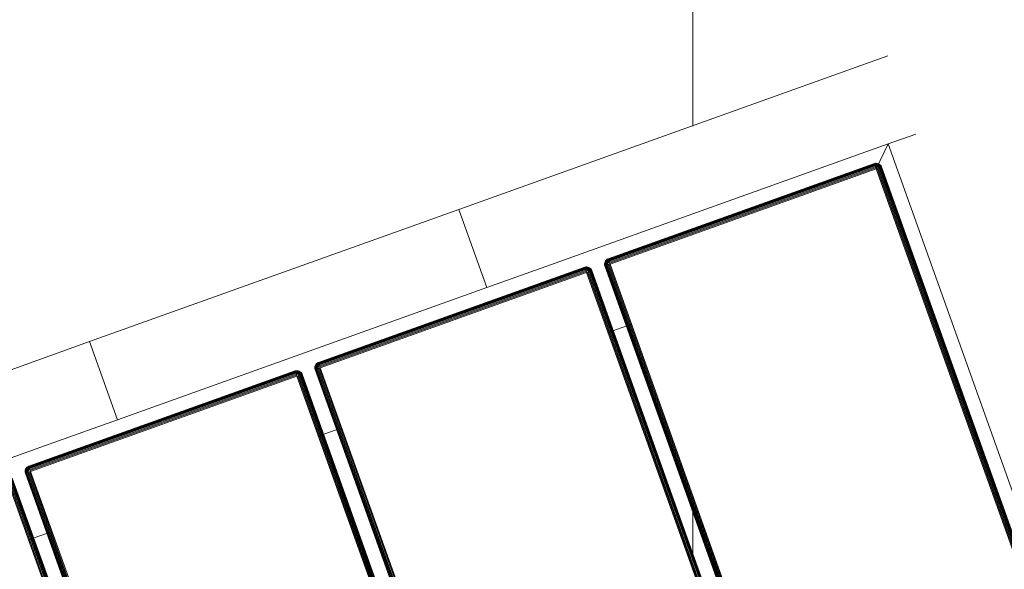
# Model space of a CAD drawing. Header units: millimetres. Extents: x -54833 to 17168, y -29122 to 68726.
# Tile 113 of 122: x -39686 to -39330, y 10305 to 10503. Entities that reach past the tile are written whole.
import ezdxf

# ---------------------------------------------------------------- set-up
doc = ezdxf.new("R2010")
doc.units = ezdxf.units.MM
for name, color, linetype, lineweight, true_color in [('Furniture-2', 7, 'Continuous', 9, 0xaaaaaa), ('Kohvikutool-1', 7, 'Continuous', 9, 0xaaaaaa), ('Surface Pattern-1', 7, 'Continuous', 9, 0x232323)]:
    doc.layers.add(name, color=color, linetype=linetype, lineweight=lineweight, true_color=true_color)

# ---------------------------------------------------------------- blocks, each defined once
blk = doc.blocks.new('MA_Kohvikultool - Kohvikutool_DWG-V90-1_ korruse plaan')
at = {"layer": 'Kohvikutool-1'}
for p, q in [((-10.89, 495), (-175.71, 495)), ((-10.89, 495), (-10.89, 465)), ((-10.89, 495), (130.89, 495)), ((-10.89, 495), (-10.89, 465)), ((130.89, 465), (130.89, 495)), ((130.89, 465), (130.89, 495)), ((295.67, 495), (130.89, 495)), ((-165, 465), (-35.34, 465)), ((-35.34, 465), (-10.89, 465)), ((130.89, 465), (-10.89, 465)), ((130.89, 465), (155.34, 465)), ((155.34, 465), (285, 465)), ((278, 458), (285, 465)), ((285, 465), (278, 458)), ((285, 465), (295.67, 465)), ((285, 465), (285, 15)), ((-48.16, 459.41), (-48.42, 459.09)), ((-48.16, 459.41), (-48.42, 459.09)), ((-48.14, 459.39), (-48.4, 459.08)), ((-48.31, 459.02), (-48.06, 459.31)), ((-47.84, 459.67), (-48.16, 459.41)), ((-47.84, 459.67), (-48.16, 459.41)), ((-48.14, 459.39), (-48.16, 459.41)), ((-47.83, 459.65), (-48.14, 459.39)), ((-48.06, 459.31), (-48.14, 459.39)), ((-48.06, 459.31), (-47.77, 459.56)), ((-47.93, 459.18), (-48.06, 459.31)), ((-47.93, 459.18), (-47.67, 459.4)), ((-47.49, 459.86), (-47.84, 459.67)), ((-47.49, 459.86), (-47.84, 459.67)), ((-47.83, 459.65), (-47.84, 459.67)), ((-47.47, 459.83), (-47.83, 459.65)), ((-47.77, 459.56), (-47.83, 459.65)), ((-47.77, 459.56), (-47.43, 459.73)), ((-47.67, 459.4), (-47.77, 459.56)), ((-47.67, 459.4), (-47.37, 459.56)), ((-47.52, 459.18), (-47.67, 459.4)), ((-47.52, 459.18), (-47.27, 459.31)), ((-47.11, 459.97), (-47.49, 459.86)), ((-47.11, 459.97), (-47.49, 459.86)), ((-47.47, 459.83), (-47.49, 459.86)), ((-47.11, 459.93), (-47.47, 459.83)), ((-47.43, 459.73), (-47.47, 459.83)), ((-47.43, 459.73), (-47.09, 459.83)), ((-47.37, 459.56), (-47.43, 459.73)), ((-47.37, 459.56), (-47.05, 459.65)), ((-47.27, 459.31), (-47.37, 459.56)), ((-47.27, 459.31), (-47.01, 459.39)), ((-47.15, 459.02), (-47.27, 459.31)), ((-46.75, 460), (-47.11, 459.97)), ((-46.75, 460), (-47.11, 459.97)), ((-47.11, 459.93), (-47.11, 459.97)), ((-47.11, 459.93), (-46.75, 459.97)), ((-47.09, 459.83), (-47.11, 459.93)), ((-47.09, 459.83), (-46.75, 459.86)), ((-47.05, 459.65), (-47.09, 459.83)), ((-47.05, 459.65), (-46.75, 459.67)), ((-47.01, 459.39), (-47.05, 459.65)), ((-47.01, 459.39), (-46.75, 459.41)), ((-46.95, 459.08), (-47.01, 459.39)), ((55.5, 460), (-46.75, 460)), ((-46.75, 460), (-46.75, 459.97)), ((55.5, 460), (-46.75, 460)), ((55.5, 459.97), (-46.75, 459.97)), ((-46.75, 459.97), (-46.75, 459.86)), ((55.5, 459.86), (-46.75, 459.86)), ((-46.75, 459.86), (-46.75, 459.67)), ((55.5, 459.67), (-46.75, 459.67)), ((-46.75, 459.67), (-46.75, 459.41)), ((55.5, 459.41), (-46.75, 459.41)), ((-46.75, 459.41), (-46.75, 459.09)), ((55.86, 459.97), (55.5, 460)), ((55.5, 460), (55.5, 459.97)), ((55.86, 459.97), (55.5, 460)), ((55.86, 459.93), (55.5, 459.97)), ((55.5, 459.97), (55.5, 459.86)), ((55.84, 459.83), (55.5, 459.86)), ((55.5, 459.86), (55.5, 459.67)), ((55.8, 459.65), (55.5, 459.67)), ((55.5, 459.67), (55.5, 459.41)), ((55.76, 459.39), (55.5, 459.41)), ((55.5, 459.41), (55.5, 459.09)), ((55.76, 459.39), (55.7, 459.08)), ((55.8, 459.65), (55.76, 459.39)), ((55.76, 459.39), (56.02, 459.31)), ((55.84, 459.83), (55.8, 459.65)), ((55.8, 459.65), (56.12, 459.56)), ((55.86, 459.93), (55.84, 459.83)), ((55.84, 459.83), (56.18, 459.73)), ((55.86, 459.93), (55.86, 459.97)), ((56.24, 459.86), (55.86, 459.97)), ((56.24, 459.86), (55.86, 459.97)), ((56.22, 459.83), (55.86, 459.93)), ((55.9, 459.02), (56.02, 459.31)), ((56.02, 459.31), (56.12, 459.56)), ((56.02, 459.31), (56.27, 459.18)), ((56.12, 459.56), (56.18, 459.73)), ((56.12, 459.56), (56.42, 459.4)), ((56.18, 459.73), (56.22, 459.83)), ((56.18, 459.73), (56.52, 459.56)), ((56.22, 459.83), (56.24, 459.86)), ((56.58, 459.65), (56.22, 459.83)), ((56.59, 459.67), (56.24, 459.86)), ((56.59, 459.67), (56.24, 459.86)), ((56.27, 459.18), (56.42, 459.4)), ((56.42, 459.4), (56.52, 459.56)), ((56.42, 459.4), (56.68, 459.18)), ((56.52, 459.56), (56.58, 459.65)), ((56.52, 459.56), (56.81, 459.31)), ((56.58, 459.65), (56.59, 459.67)), ((56.89, 459.39), (56.58, 459.65)), ((56.91, 459.41), (56.59, 459.67)), ((56.91, 459.41), (56.59, 459.67)), ((56.68, 459.18), (56.81, 459.31)), ((56.81, 459.31), (56.89, 459.39)), ((56.81, 459.31), (57.06, 459.02)), ((56.89, 459.39), (56.91, 459.41)), ((57.15, 459.08), (56.89, 459.39)), ((57.17, 459.09), (56.91, 459.41)), ((57.17, 459.09), (56.91, 459.41)), ((63.09, 459.41), (62.83, 459.09)), ((63.09, 459.41), (62.83, 459.09)), ((63.11, 459.39), (62.85, 459.08)), ((62.94, 459.02), (63.19, 459.31)), ((63.41, 459.67), (63.09, 459.41)), ((63.41, 459.67), (63.09, 459.41)), ((63.11, 459.39), (63.09, 459.41)), ((63.42, 459.65), (63.11, 459.39)), ((63.19, 459.31), (63.11, 459.39)), ((63.19, 459.31), (63.48, 459.56)), ((63.32, 459.18), (63.19, 459.31)), ((63.32, 459.18), (63.58, 459.4)), ((63.76, 459.86), (63.41, 459.67)), ((63.76, 459.86), (63.41, 459.67)), ((63.42, 459.65), (63.41, 459.67)), ((63.78, 459.83), (63.42, 459.65)), ((63.48, 459.56), (63.42, 459.65)), ((63.48, 459.56), (63.82, 459.73)), ((63.58, 459.4), (63.48, 459.56)), ((63.58, 459.4), (63.88, 459.56)), ((63.73, 459.18), (63.58, 459.4)), ((63.73, 459.18), (63.98, 459.31)), ((64.14, 459.97), (63.76, 459.86)), ((64.14, 459.97), (63.76, 459.86)), ((63.78, 459.83), (63.76, 459.86)), ((64.14, 459.93), (63.78, 459.83)), ((63.82, 459.73), (63.78, 459.83)), ((63.82, 459.73), (64.16, 459.83)), ((63.88, 459.56), (63.82, 459.73)), ((63.88, 459.56), (64.2, 459.65)), ((63.98, 459.31), (63.88, 459.56)), ((63.98, 459.31), (64.24, 459.39)), ((64.1, 459.02), (63.98, 459.31)), ((64.5, 460), (64.14, 459.97)), ((64.5, 460), (64.14, 459.97)), ((64.14, 459.93), (64.14, 459.97)), ((64.14, 459.93), (64.5, 459.97)), ((64.16, 459.83), (64.14, 459.93)), ((64.16, 459.83), (64.5, 459.86)), ((64.2, 459.65), (64.16, 459.83)), ((64.2, 459.65), (64.5, 459.67)), ((64.24, 459.39), (64.2, 459.65)), ((64.24, 459.39), (64.5, 459.41)), ((64.3, 459.08), (64.24, 459.39)), ((166.75, 460), (64.5, 460)), ((64.5, 460), (64.5, 459.97)), ((166.75, 460), (64.5, 460)), ((166.75, 459.97), (64.5, 459.97)), ((64.5, 459.97), (64.5, 459.86)), ((166.75, 459.86), (64.5, 459.86)), ((64.5, 459.86), (64.5, 459.67)), ((166.75, 459.67), (64.5, 459.67)), ((64.5, 459.67), (64.5, 459.41)), ((166.75, 459.41), (64.5, 459.41)), ((64.5, 459.41), (64.5, 459.09)), ((166.75, 460), (166.75, 459.97)), ((167.11, 459.97), (166.75, 460)), ((167.11, 459.97), (166.75, 460)), ((166.75, 459.97), (166.75, 459.86)), ((167.11, 459.93), (166.75, 459.97)), ((166.75, 459.86), (166.75, 459.67)), ((167.09, 459.83), (166.75, 459.86)), ((167.05, 459.65), (166.75, 459.67)), ((166.75, 459.67), (166.75, 459.41)), ((167.01, 459.39), (166.75, 459.41)), ((166.75, 459.41), (166.75, 459.09)), ((167.01, 459.39), (166.95, 459.08)), ((167.05, 459.65), (167.01, 459.39)), ((167.01, 459.39), (167.27, 459.31)), ((167.09, 459.83), (167.05, 459.65)), ((167.05, 459.65), (167.37, 459.56)), ((167.11, 459.93), (167.09, 459.83)), ((167.09, 459.83), (167.43, 459.73)), ((167.11, 459.93), (167.11, 459.97)), ((167.49, 459.86), (167.11, 459.97)), ((167.49, 459.86), (167.11, 459.97)), ((167.47, 459.83), (167.11, 459.93)), ((167.15, 459.02), (167.27, 459.31)), ((167.27, 459.31), (167.37, 459.56)), ((167.27, 459.31), (167.52, 459.18)), ((167.37, 459.56), (167.43, 459.73)), ((167.37, 459.56), (167.67, 459.4)), ((167.43, 459.73), (167.47, 459.83)), ((167.43, 459.73), (167.77, 459.56)), ((167.47, 459.83), (167.49, 459.86)), ((167.83, 459.65), (167.47, 459.83)), ((167.84, 459.67), (167.49, 459.86)), ((167.84, 459.67), (167.49, 459.86)), ((167.52, 459.18), (167.67, 459.4)), ((167.67, 459.4), (167.77, 459.56)), ((167.67, 459.4), (167.93, 459.18)), ((167.77, 459.56), (167.83, 459.65)), ((167.77, 459.56), (168.06, 459.31)), ((167.83, 459.65), (167.84, 459.67)), ((168.14, 459.39), (167.83, 459.65)), ((168.16, 459.41), (167.84, 459.67)), ((168.16, 459.41), (167.84, 459.67)), ((167.93, 459.18), (168.06, 459.31)), ((168.06, 459.31), (168.14, 459.39)), ((168.06, 459.31), (168.31, 459.02)), ((168.14, 459.39), (168.16, 459.41)), ((168.4, 459.08), (168.14, 459.39)), ((168.42, 459.09), (168.16, 459.41)), ((168.42, 459.09), (168.16, 459.41)), ((174.34, 459.41), (174.08, 459.09)), ((174.34, 459.41), (174.08, 459.09)), ((174.36, 459.39), (174.1, 459.08)), ((174.19, 459.02), (174.44, 459.31)), ((174.66, 459.67), (174.34, 459.41)), ((174.66, 459.67), (174.34, 459.41)), ((174.36, 459.39), (174.34, 459.41)), ((174.67, 459.65), (174.36, 459.39)), ((174.44, 459.31), (174.36, 459.39)), ((174.44, 459.31), (174.73, 459.56)), ((174.57, 459.18), (174.44, 459.31)), ((174.57, 459.18), (174.83, 459.4)), ((175.01, 459.86), (174.66, 459.67)), ((175.01, 459.86), (174.66, 459.67)), ((174.67, 459.65), (174.66, 459.67)), ((175.03, 459.83), (174.67, 459.65)), ((174.73, 459.56), (174.67, 459.65)), ((174.73, 459.56), (175.07, 459.73)), ((174.83, 459.4), (174.73, 459.56)), ((174.83, 459.4), (175.13, 459.56)), ((174.98, 459.18), (174.83, 459.4)), ((174.98, 459.18), (175.23, 459.31)), ((175.39, 459.97), (175.01, 459.86)), ((175.39, 459.97), (175.01, 459.86)), ((175.03, 459.83), (175.01, 459.86)), ((175.39, 459.93), (175.03, 459.83)), ((175.07, 459.73), (175.03, 459.83)), ((175.07, 459.73), (175.41, 459.83)), ((175.13, 459.56), (175.07, 459.73)), ((175.13, 459.56), (175.45, 459.65)), ((175.23, 459.31), (175.13, 459.56)), ((175.23, 459.31), (175.49, 459.39)), ((175.35, 459.02), (175.23, 459.31)), ((175.75, 460), (175.39, 459.97)), ((175.75, 460), (175.39, 459.97)), ((175.39, 459.93), (175.39, 459.97)), ((175.39, 459.93), (175.75, 459.97)), ((175.41, 459.83), (175.39, 459.93)), ((175.41, 459.83), (175.75, 459.86)), ((175.45, 459.65), (175.41, 459.83)), ((175.45, 459.65), (175.75, 459.67)), ((175.49, 459.39), (175.45, 459.65)), ((175.49, 459.39), (175.75, 459.41)), ((175.55, 459.08), (175.49, 459.39)), ((278, 460), (175.75, 460)), ((175.75, 460), (175.75, 459.97)), ((278, 460), (175.75, 460)), ((175.75, 459.97), (175.75, 459.86)), ((278, 459.97), (175.75, 459.97)), ((175.75, 459.86), (278, 459.86)), ((175.75, 459.86), (175.75, 459.67)), ((175.75, 459.67), (278, 459.67)), ((175.75, 459.67), (175.75, 459.41)), ((175.75, 459.41), (278, 459.41)), ((175.75, 459.41), (175.75, 459.09)), ((278.36, 459.97), (278, 460)), ((278, 460), (278, 459.97)), ((278.36, 459.97), (278, 460)), ((278, 459.97), (278.36, 459.93)), ((278, 459.97), (278, 459.86)), ((278, 459.86), (278.34, 459.83)), ((278, 459.86), (278, 459.67)), ((278, 459.67), (278.3, 459.65)), ((278, 459.67), (278, 459.41)), ((278, 459.41), (278.26, 459.39)), ((278, 459.41), (278, 459.09)), ((278.26, 459.39), (278.2, 459.08)), ((278.3, 459.65), (278.26, 459.39)), ((278.26, 459.39), (278.52, 459.31)), ((278.34, 459.83), (278.3, 459.65)), ((278.3, 459.65), (278.62, 459.56)), ((278.36, 459.93), (278.34, 459.83)), ((278.34, 459.83), (278.68, 459.73)), ((278.74, 459.86), (278.36, 459.97)), ((278.36, 459.97), (278.36, 459.93)), ((278.74, 459.86), (278.36, 459.97)), ((278.72, 459.83), (278.36, 459.93)), ((278.4, 459.02), (278.52, 459.31)), ((278.52, 459.31), (278.62, 459.56)), ((278.52, 459.31), (278.77, 459.18)), ((278.62, 459.56), (278.68, 459.73)), ((278.62, 459.56), (278.92, 459.4)), ((278.68, 459.73), (278.72, 459.83)), ((278.68, 459.73), (279.02, 459.56)), ((278.74, 459.86), (278.72, 459.83)), ((279.08, 459.65), (278.72, 459.83)), ((279.09, 459.67), (278.74, 459.86)), ((279.09, 459.67), (278.74, 459.86)), ((278.77, 459.18), (278.92, 459.4)), ((278.92, 459.4), (279.02, 459.56)), ((278.92, 459.4), (279.18, 459.18)), ((279.02, 459.56), (279.08, 459.65)), ((279.02, 459.56), (279.31, 459.31)), ((279.09, 459.67), (279.08, 459.65)), ((279.39, 459.39), (279.08, 459.65)), ((279.41, 459.41), (279.09, 459.67)), ((279.41, 459.41), (279.09, 459.67)), ((279.18, 459.18), (279.31, 459.31)), ((279.31, 459.31), (279.39, 459.39)), ((279.31, 459.31), (279.56, 459.02)), ((279.41, 459.41), (279.39, 459.39)), ((279.65, 459.08), (279.39, 459.39)), ((279.67, 459.09), (279.41, 459.41)), ((279.67, 459.09), (279.41, 459.41)), ((-55.75, 458), (-55.75, 22)), ((-55.39, 458), (-55.39, 22)), ((-55.01, 458), (-55.01, 22)), ((-54.66, 458), (-54.66, 22)), ((-54.34, 458), (-54.34, 22)), ((-54.08, 458), (-54.08, 22)), ((-53.89, 458), (-53.89, 22)), ((-53.78, 22), (-53.78, 458)), ((-48.72, 458.36), (-48.75, 458)), ((-48.72, 458.36), (-48.75, 458)), ((-48.75, 458), (-48.72, 458)), ((-48.61, 458.74), (-48.72, 458.36)), ((-48.61, 458.74), (-48.72, 458.36)), ((-48.68, 458.36), (-48.72, 458)), ((-48.68, 458.36), (-48.72, 458.36)), ((-48.72, 458), (-48.61, 458)), ((-48.72, 22), (-48.72, 458)), ((-48.58, 458.72), (-48.68, 458.36)), ((-48.68, 458.36), (-48.58, 458.34)), ((-48.42, 459.09), (-48.61, 458.74)), ((-48.42, 459.09), (-48.61, 458.74)), ((-48.58, 458.72), (-48.61, 458.74)), ((-48.58, 458.34), (-48.61, 458)), ((-48.61, 458), (-48.42, 458)), ((-48.61, 458), (-48.61, 22)), ((-48.4, 459.08), (-48.58, 458.72)), ((-48.48, 458.68), (-48.58, 458.72)), ((-48.58, 458.34), (-48.48, 458.68)), ((-48.58, 458.34), (-48.4, 458.3)), ((-48.48, 458.68), (-48.31, 459.02)), ((-48.31, 458.62), (-48.48, 458.68)), ((-48.4, 459.08), (-48.42, 459.09)), ((-48.4, 458.3), (-48.42, 458)), ((-48.42, 458), (-48.16, 458)), ((-48.42, 22), (-48.42, 458)), ((-48.31, 459.02), (-48.4, 459.08)), ((-48.4, 458.3), (-48.31, 458.62)), ((-48.4, 458.3), (-48.14, 458.26)), ((-48.15, 458.92), (-48.31, 459.02)), ((-48.31, 458.62), (-48.15, 458.92)), ((-48.06, 458.52), (-48.31, 458.62)), ((-48.14, 458.26), (-48.16, 458)), ((-48.16, 458), (-47.84, 458)), ((-48.16, 22), (-48.16, 458)), ((-48.15, 458.92), (-47.93, 459.18)), ((-47.93, 458.77), (-48.15, 458.92)), ((-48.14, 458.26), (-48.06, 458.52)), ((-48.14, 458.26), (-47.83, 458.2)), ((-48.06, 458.52), (-47.93, 458.77)), ((-47.77, 458.4), (-48.06, 458.52)), ((-47.75, 459), (-47.93, 459.18)), ((-47.93, 458.77), (-47.75, 459)), ((-47.67, 458.6), (-47.93, 458.77)), ((-47.83, 458.2), (-47.84, 458)), ((-47.84, 458), (-47.48, 458.07)), ((-47.84, 458), (-47.48, 458.07)), ((-47.84, 22), (-47.84, 458)), ((-47.83, 458.2), (-47.77, 458.4)), ((-47.83, 458.2), (-47.43, 458.27)), ((-47.83, 458.2), (-47.45, 458.2)), ((-47.77, 458.4), (-47.67, 458.6)), ((-47.43, 458.27), (-47.77, 458.4)), ((-47.37, 458.4), (-47.77, 458.4)), ((-47.75, 459), (-47.52, 459.18)), ((-47.52, 458.77), (-47.75, 459)), ((-47.67, 458.6), (-47.52, 458.77)), ((-47.37, 458.4), (-47.67, 458.6)), ((-47.27, 458.52), (-47.67, 458.6)), ((-47.35, 458.92), (-47.52, 459.18)), ((-47.52, 458.77), (-47.35, 458.92)), ((-47.27, 458.52), (-47.52, 458.77)), ((-47.15, 458.62), (-47.52, 458.77)), ((-47.49, 458), (-47.11, 458.03)), ((-47.49, 22), (-47.49, 458)), ((-47.35, 458.92), (-47.15, 459.02)), ((-47.15, 458.62), (-47.35, 458.92)), ((-47.02, 458.68), (-47.35, 458.92)), ((-47.15, 459.02), (-46.95, 459.08)), ((-47.02, 458.68), (-47.15, 459.02)), ((-46.88, 458.72), (-47.15, 459.02)), ((-47.11, 458.03), (-46.75, 458)), ((-47.11, 22), (-47.11, 458)), ((-46.95, 459.08), (-46.75, 459.09)), ((-46.88, 458.72), (-46.95, 459.08)), ((-46.75, 459.09), (-46.88, 458.72)), ((55.5, 459.09), (-46.75, 459.09)), ((-46.75, 459.09), (-46.75, 458.74)), ((55.5, 458.74), (-46.75, 458.74)), ((-46.75, 458.36), (-46.75, 458.74)), ((-46.75, 458.36), (55.5, 458.36)), ((-46.75, 458.36), (-46.75, 458)), ((-46.75, 458), (55.5, 458)), ((-46.75, 22), (-46.75, 458)), ((55.7, 459.08), (55.5, 459.09)), ((55.5, 459.09), (55.5, 458.74)), ((55.57, 458.73), (55.5, 458.36)), ((55.53, 458.36), (55.5, 458)), ((55.86, 458), (55.5, 458)), ((55.5, 458), (55.5, 22)), ((55.57, 458.73), (55.7, 459.08)), ((55.7, 459.08), (55.9, 459.02)), ((55.7, 459.08), (55.77, 458.68)), ((55.77, 458.68), (55.9, 459.02)), ((55.86, 458), (55.86, 22)), ((55.86, 458), (56.24, 458)), ((55.9, 459.02), (56.1, 458.92)), ((55.9, 458.62), (55.9, 459.02)), ((55.9, 458.62), (56.1, 458.92)), ((56.02, 458.52), (56.1, 458.92)), ((56.02, 458.52), (56.27, 458.77)), ((56.1, 458.92), (56.27, 459.18)), ((56.1, 458.92), (56.27, 458.77)), ((56.12, 458.4), (56.27, 458.77)), ((56.12, 458.4), (56.42, 458.6)), ((56.18, 458.27), (56.42, 458.6)), ((56.18, 458.27), (56.52, 458.4)), ((56.22, 458.13), (56.52, 458.4)), ((56.22, 458.13), (56.58, 458.2)), ((56.59, 458), (56.23, 458.07)), ((56.24, 458), (56.24, 22)), ((56.24, 458), (56.59, 458)), ((56.27, 459.18), (56.5, 459)), ((56.27, 458.77), (56.5, 459)), ((56.27, 458.77), (56.42, 458.6)), ((56.42, 458.6), (56.68, 458.77)), ((56.42, 458.6), (56.52, 458.4)), ((56.5, 459), (56.68, 459.18)), ((56.5, 459), (56.68, 458.77)), ((56.52, 458.4), (56.81, 458.52)), ((56.52, 458.4), (56.58, 458.2)), ((56.58, 458.2), (56.89, 458.26)), ((56.58, 458.2), (56.59, 458)), ((56.59, 458), (56.59, 22)), ((56.91, 458), (56.59, 458)), ((56.68, 459.18), (56.9, 458.92)), ((56.68, 458.77), (56.9, 458.92)), ((56.68, 458.77), (56.81, 458.52)), ((56.81, 458.52), (57.06, 458.62)), ((56.81, 458.52), (56.89, 458.26)), ((56.89, 458.26), (57.15, 458.3)), ((56.89, 458.26), (56.91, 458)), ((56.9, 458.92), (57.06, 459.02)), ((56.9, 458.92), (57.06, 458.62)), ((56.91, 458), (56.91, 22)), ((57.17, 458), (56.91, 458)), ((57.06, 459.02), (57.15, 459.08)), ((57.06, 459.02), (57.23, 458.68)), ((57.06, 458.62), (57.23, 458.68)), ((57.06, 458.62), (57.15, 458.3)), ((57.15, 459.08), (57.17, 459.09)), ((57.33, 458.72), (57.15, 459.08)), ((57.15, 458.3), (57.33, 458.34)), ((57.15, 458.3), (57.17, 458)), ((57.36, 458.74), (57.17, 459.09)), ((57.36, 458.74), (57.17, 459.09)), ((57.36, 458), (57.17, 458)), ((57.17, 458), (57.17, 22)), ((57.23, 458.68), (57.33, 458.72)), ((57.23, 458.68), (57.33, 458.34)), ((57.33, 458.72), (57.36, 458.74)), ((57.43, 458.36), (57.33, 458.72)), ((57.33, 458.34), (57.43, 458.36)), ((57.33, 458.34), (57.36, 458)), ((57.47, 458.36), (57.36, 458.74)), ((57.47, 458.36), (57.36, 458.74)), ((57.47, 458), (57.36, 458)), ((57.36, 458), (57.36, 22)), ((57.43, 458.36), (57.47, 458.36)), ((57.43, 458.36), (57.47, 458)), ((57.5, 458), (57.47, 458.36)), ((57.5, 458), (57.47, 458.36)), ((57.47, 22), (57.47, 458)), ((57.5, 458), (57.47, 458)), ((62.53, 458.36), (62.5, 458)), ((62.53, 458.36), (62.5, 458)), ((62.5, 458), (62.53, 458)), ((62.64, 458.74), (62.53, 458.36)), ((62.64, 458.74), (62.53, 458.36)), ((62.57, 458.36), (62.53, 458)), ((62.57, 458.36), (62.53, 458.36)), ((62.53, 458), (62.64, 458)), ((62.53, 22), (62.53, 458)), ((62.67, 458.72), (62.57, 458.36)), ((62.57, 458.36), (62.67, 458.34)), ((62.83, 459.09), (62.64, 458.74)), ((62.83, 459.09), (62.64, 458.74)), ((62.67, 458.72), (62.64, 458.74)), ((62.67, 458.34), (62.64, 458)), ((62.64, 458), (62.83, 458)), ((62.64, 458), (62.64, 22)), ((62.85, 459.08), (62.67, 458.72)), ((62.77, 458.68), (62.67, 458.72)), ((62.67, 458.34), (62.77, 458.68)), ((62.67, 458.34), (62.85, 458.3)), ((62.77, 458.68), (62.94, 459.02)), ((62.94, 458.62), (62.77, 458.68)), ((62.85, 459.08), (62.83, 459.09)), ((62.85, 458.3), (62.83, 458)), ((62.83, 458), (63.09, 458)), ((62.83, 22), (62.83, 458)), ((62.94, 459.02), (62.85, 459.08)), ((62.85, 458.3), (62.94, 458.62)), ((62.85, 458.3), (63.11, 458.26)), ((63.1, 458.92), (62.94, 459.02)), ((62.94, 458.62), (63.1, 458.92)), ((63.19, 458.52), (62.94, 458.62)), ((63.11, 458.26), (63.09, 458)), ((63.09, 458), (63.41, 458)), ((63.09, 22), (63.09, 458)), ((63.1, 458.92), (63.32, 459.18)), ((63.32, 458.77), (63.1, 458.92)), ((63.11, 458.26), (63.19, 458.52)), ((63.11, 458.26), (63.42, 458.2)), ((63.19, 458.52), (63.32, 458.77)), ((63.48, 458.4), (63.19, 458.52)), ((63.5, 459), (63.32, 459.18)), ((63.32, 458.77), (63.5, 459)), ((63.58, 458.6), (63.32, 458.77)), ((63.42, 458.2), (63.41, 458)), ((63.41, 458), (63.76, 458)), ((63.41, 22), (63.41, 458)), ((63.42, 458.2), (63.48, 458.4)), ((63.42, 458.2), (63.82, 458.27)), ((63.77, 458.07), (63.42, 458.2)), ((63.48, 458.4), (63.58, 458.6)), ((63.82, 458.27), (63.48, 458.4)), ((63.88, 458.4), (63.48, 458.4)), ((63.5, 459), (63.73, 459.18)), ((63.73, 458.77), (63.5, 459)), ((63.58, 458.6), (63.73, 458.77)), ((63.88, 458.4), (63.58, 458.6)), ((63.98, 458.52), (63.58, 458.6)), ((63.9, 458.92), (63.73, 459.18)), ((63.73, 458.77), (63.9, 458.92)), ((63.98, 458.52), (63.73, 458.77)), ((64.1, 458.62), (63.73, 458.77)), ((63.76, 22), (63.76, 458)), ((64.14, 458), (63.77, 458.07)), ((63.9, 458.92), (64.1, 459.02)), ((64.1, 458.62), (63.9, 458.92)), ((64.23, 458.68), (63.9, 458.92)), ((64.1, 459.02), (64.3, 459.08)), ((64.23, 458.68), (64.1, 459.02)), ((64.37, 458.72), (64.1, 459.02)), ((64.14, 458.03), (64.5, 458)), ((64.14, 22), (64.14, 458)), ((64.3, 459.08), (64.5, 459.09)), ((64.37, 458.72), (64.3, 459.08)), ((64.5, 459.09), (64.37, 458.72)), ((166.75, 459.09), (64.5, 459.09)), ((64.5, 459.09), (64.5, 458.74)), ((166.75, 458.74), (64.5, 458.74)), ((64.5, 458.36), (64.5, 458.74)), ((64.5, 458.36), (166.75, 458.36)), ((64.5, 458.36), (64.5, 458)), ((64.5, 458), (166.75, 458)), ((64.5, 22), (64.5, 458)), ((166.95, 459.08), (166.75, 459.09)), ((166.75, 459.09), (166.75, 458.74)), ((166.82, 458.73), (166.75, 458.36)), ((166.78, 458.36), (166.75, 458)), ((167.11, 458), (166.75, 458)), ((166.75, 458), (166.75, 22)), ((166.82, 458.73), (166.95, 459.08)), ((166.95, 459.08), (167.15, 459.02)), ((166.95, 459.08), (167.02, 458.68)), ((167.02, 458.68), (167.15, 459.02)), ((167.11, 458), (167.49, 458)), ((167.11, 458), (167.11, 22)), ((167.15, 459.02), (167.35, 458.92)), ((167.15, 458.62), (167.15, 459.02)), ((167.15, 458.62), (167.35, 458.92)), ((167.27, 458.52), (167.35, 458.92)), ((167.27, 458.52), (167.52, 458.77)), ((167.35, 458.92), (167.52, 459.18)), ((167.35, 458.92), (167.52, 458.77)), ((167.37, 458.4), (167.52, 458.77)), ((167.37, 458.4), (167.67, 458.6)), ((167.43, 458.27), (167.67, 458.6)), ((167.43, 458.27), (167.77, 458.4)), ((167.47, 458.13), (167.77, 458.4)), ((167.47, 458.13), (167.83, 458.2)), ((167.49, 458), (167.83, 458.2)), ((167.84, 458), (167.49, 458)), ((167.49, 458), (167.49, 22)), ((167.52, 459.18), (167.75, 459)), ((167.52, 458.77), (167.75, 459)), ((167.52, 458.77), (167.67, 458.6)), ((167.67, 458.6), (167.93, 458.77)), ((167.67, 458.6), (167.77, 458.4)), ((167.75, 459), (167.93, 459.18)), ((167.75, 459), (167.93, 458.77)), ((167.77, 458.4), (168.06, 458.52)), ((167.77, 458.4), (167.83, 458.2)), ((167.83, 458.2), (168.14, 458.26)), ((167.83, 458.2), (167.84, 458)), ((168.16, 458), (167.84, 458)), ((167.84, 458), (167.84, 22)), ((167.93, 459.18), (168.15, 458.92)), ((167.93, 458.77), (168.15, 458.92)), ((167.93, 458.77), (168.06, 458.52)), ((168.06, 458.52), (168.31, 458.62)), ((168.06, 458.52), (168.14, 458.26)), ((168.14, 458.26), (168.4, 458.3)), ((168.14, 458.26), (168.16, 458)), ((168.15, 458.92), (168.31, 459.02)), ((168.15, 458.92), (168.31, 458.62)), ((168.42, 458), (168.16, 458)), ((168.16, 458), (168.16, 22)), ((168.31, 459.02), (168.4, 459.08)), ((168.31, 459.02), (168.48, 458.68)), ((168.31, 458.62), (168.48, 458.68)), ((168.31, 458.62), (168.4, 458.3)), ((168.4, 459.08), (168.42, 459.09)), ((168.58, 458.72), (168.4, 459.08)), ((168.4, 458.3), (168.58, 458.34)), ((168.4, 458.3), (168.42, 458)), ((168.61, 458.74), (168.42, 459.09)), ((168.61, 458.74), (168.42, 459.09)), ((168.61, 458), (168.42, 458)), ((168.42, 458), (168.42, 22)), ((168.48, 458.68), (168.58, 458.72)), ((168.48, 458.68), (168.58, 458.34)), ((168.58, 458.72), (168.61, 458.74)), ((168.68, 458.36), (168.58, 458.72)), ((168.58, 458.34), (168.68, 458.36)), ((168.58, 458.34), (168.61, 458)), ((168.72, 458.36), (168.61, 458.74)), ((168.72, 458.36), (168.61, 458.74)), ((168.72, 458), (168.61, 458)), ((168.61, 458), (168.61, 22)), ((168.68, 458.36), (168.72, 458.36)), ((168.68, 458.36), (168.72, 458)), ((168.75, 458), (168.72, 458.36)), ((168.75, 458), (168.72, 458.36)), ((168.72, 22), (168.72, 458)), ((168.75, 458), (168.72, 458)), ((173.78, 458.36), (173.75, 458)), ((173.78, 458.36), (173.75, 458)), ((173.75, 458), (173.78, 458)), ((173.89, 458.74), (173.78, 458.36)), ((173.89, 458.74), (173.78, 458.36)), ((173.82, 458.36), (173.78, 458)), ((173.82, 458.36), (173.78, 458.36)), ((173.78, 458), (173.89, 458)), ((173.78, 458), (173.78, 22)), ((173.92, 458.72), (173.82, 458.36)), ((173.82, 458.36), (173.92, 458.34)), ((174.08, 459.09), (173.89, 458.74)), ((174.08, 459.09), (173.89, 458.74)), ((173.92, 458.72), (173.89, 458.74)), ((173.92, 458.34), (173.89, 458)), ((173.89, 458), (174.08, 458)), ((173.89, 22), (173.89, 458)), ((174.1, 459.08), (173.92, 458.72)), ((174.02, 458.68), (173.92, 458.72)), ((173.92, 458.34), (174.02, 458.68)), ((173.92, 458.34), (174.1, 458.3)), ((174.02, 458.68), (174.19, 459.02)), ((174.19, 458.62), (174.02, 458.68)), ((174.1, 459.08), (174.08, 459.09)), ((174.1, 458.3), (174.08, 458)), ((174.08, 458), (174.34, 458)), ((174.08, 22), (174.08, 458)), ((174.19, 459.02), (174.1, 459.08)), ((174.1, 458.3), (174.19, 458.62)), ((174.1, 458.3), (174.36, 458.26)), ((174.35, 458.92), (174.19, 459.02)), ((174.19, 458.62), (174.35, 458.92)), ((174.44, 458.52), (174.19, 458.62)), ((174.34, 458), (174.36, 458.26)), ((174.34, 458), (174.66, 458)), ((174.34, 22), (174.34, 458)), ((174.35, 458.92), (174.57, 459.18)), ((174.57, 458.77), (174.35, 458.92)), ((174.36, 458.26), (174.44, 458.52)), ((174.36, 458.26), (174.67, 458.2)), ((174.44, 458.52), (174.57, 458.77)), ((174.73, 458.4), (174.44, 458.52)), ((174.75, 459), (174.57, 459.18)), ((174.57, 458.77), (174.75, 459)), ((174.83, 458.6), (174.57, 458.77)), ((174.66, 458), (174.67, 458.2)), ((174.66, 458), (175.01, 458)), ((174.66, 22), (174.66, 458)), ((174.67, 458.2), (174.73, 458.4)), ((174.67, 458.2), (175.07, 458.27)), ((175.01, 458), (174.67, 458.2)), ((174.73, 458.4), (174.83, 458.6)), ((175.07, 458.27), (174.73, 458.4)), ((175.13, 458.4), (174.73, 458.4)), ((174.75, 459), (174.98, 459.18)), ((174.98, 458.77), (174.75, 459)), ((174.83, 458.6), (174.98, 458.77)), ((175.13, 458.4), (174.83, 458.6)), ((175.23, 458.52), (174.83, 458.6)), ((175.15, 458.92), (174.98, 459.18)), ((174.98, 458.77), (175.15, 458.92)), ((175.23, 458.52), (174.98, 458.77)), ((175.35, 458.62), (174.98, 458.77)), ((175.01, 22), (175.01, 458)), ((175.02, 458.07), (175.39, 458)), ((175.15, 458.92), (175.35, 459.02)), ((175.35, 458.62), (175.15, 458.92)), ((175.48, 458.68), (175.15, 458.92)), ((175.35, 459.02), (175.55, 459.08)), ((175.48, 458.68), (175.35, 459.02)), ((175.62, 458.72), (175.35, 459.02)), ((175.39, 458.03), (175.75, 458)), ((175.39, 22), (175.39, 458)), ((175.55, 459.08), (175.75, 459.09)), ((175.62, 458.72), (175.55, 459.08)), ((175.75, 459.09), (175.62, 458.72)), ((175.75, 459.09), (278, 459.09)), ((175.75, 458.74), (175.75, 459.09)), ((175.75, 458.74), (278, 458.74)), ((175.75, 458.36), (175.75, 458.74)), ((175.75, 458.36), (278, 458.36)), ((175.75, 458.36), (175.75, 458)), ((175.75, 458), (278, 458)), ((175.75, 22), (175.75, 458)), ((278, 459.09), (278.2, 459.08)), ((278, 459.09), (278.13, 458.72)), ((278.07, 458.73), (278, 459.09)), ((278.03, 458.36), (278, 458.74)), ((278.03, 458.36), (278, 458)), ((278, 458), (278, 22)), ((278, 458), (278.36, 458)), ((278.2, 459.08), (278.4, 459.02)), ((278.2, 459.08), (278.27, 458.68)), ((278.2, 458.7), (278.2, 459.08)), ((278.27, 458.68), (278.4, 459.02)), ((278.74, 458), (278.36, 458)), ((278.36, 458), (278.36, 22)), ((278.4, 459.02), (278.6, 458.92)), ((278.4, 458.62), (278.4, 459.02)), ((278.4, 458.62), (278.6, 458.92)), ((278.52, 458.52), (278.6, 458.92)), ((278.52, 458.52), (278.77, 458.77)), ((278.6, 458.92), (278.77, 459.18)), ((278.6, 458.92), (278.77, 458.77)), ((278.62, 458.4), (278.77, 458.77)), ((278.62, 458.4), (278.92, 458.6)), ((278.68, 458.27), (278.92, 458.6)), ((278.68, 458.27), (279.02, 458.4)), ((278.72, 458.13), (279.02, 458.4)), ((278.72, 458.13), (279.08, 458.2)), ((279.09, 458), (278.73, 458.07)), ((278.74, 22), (278.74, 458)), ((279.09, 458), (278.74, 458)), ((278.77, 459.18), (279, 459)), ((278.77, 458.77), (279, 459)), ((278.77, 458.77), (278.92, 458.6)), ((278.92, 458.6), (279.18, 458.77)), ((278.92, 458.6), (279.02, 458.4)), ((279, 459), (279.18, 459.18)), ((279, 459), (279.18, 458.77)), ((279.02, 458.4), (279.31, 458.52)), ((279.02, 458.4), (279.08, 458.2)), ((279.08, 458.2), (279.39, 458.26)), ((279.09, 458), (279.08, 458.2)), ((279.09, 22), (279.09, 458)), ((279.41, 458), (279.09, 458)), ((279.18, 459.18), (279.4, 458.92)), ((279.18, 458.77), (279.4, 458.92)), ((279.18, 458.77), (279.31, 458.52)), ((279.31, 458.52), (279.56, 458.62)), ((279.31, 458.52), (279.39, 458.26)), ((279.39, 458.26), (279.65, 458.3)), ((279.41, 458), (279.39, 458.26)), ((279.4, 458.92), (279.56, 459.02)), ((279.4, 458.92), (279.56, 458.62)), ((279.41, 22), (279.41, 458)), ((279.67, 458), (279.41, 458)), ((279.56, 459.02), (279.65, 459.08)), ((279.56, 459.02), (279.73, 458.68)), ((279.56, 458.62), (279.73, 458.68)), ((279.56, 458.62), (279.65, 458.3)), ((279.67, 459.09), (279.65, 459.08)), ((279.83, 458.72), (279.65, 459.08)), ((279.65, 458.3), (279.83, 458.34)), ((279.67, 458), (279.65, 458.3)), ((279.86, 458.74), (279.67, 459.09)), ((279.86, 458.74), (279.67, 459.09)), ((279.67, 22), (279.67, 458)), ((279.86, 458), (279.67, 458)), ((279.73, 458.68), (279.83, 458.72)), ((279.73, 458.68), (279.83, 458.34)), ((279.86, 458.74), (279.83, 458.72)), ((279.93, 458.36), (279.83, 458.72)), ((279.83, 458.34), (279.93, 458.36)), ((279.86, 458), (279.83, 458.34)), ((279.97, 458.36), (279.86, 458.74)), ((279.97, 458.36), (279.86, 458.74)), ((279.86, 22), (279.86, 458)), ((279.97, 458), (279.86, 458)), ((279.97, 458), (279.93, 458.36)), ((279.97, 458.36), (279.93, 458.36)), ((280, 458), (279.97, 458.36)), ((280, 458), (279.97, 458.36)), ((279.97, 22), (279.97, 458)), ((280, 458), (279.97, 458)), ((-46.75, 435), (-55.75, 435)), ((64.5, 435), (55.5, 435)), ((175.75, 435), (166.75, 435))]:
    blk.add_line(p, q, dxfattribs=at)
blk = doc.blocks.new('MA_Kohvikultool - MA_Kohvikultool-V91-1_ korruse plaan')
blk.add_blockref('MA_Kohvikultool - Kohvikutool_DWG-V90-1_ korruse plaan', (111.57, -216.07))

msp = doc.modelspace()

# ---------------------------------------------------------------- hatches: boundary and pattern name
at = {"layer": 'Surface Pattern-1'}
h = msp.add_hatch(dxfattribs=at)
h.set_pattern_fill('FP_32', color=256, style=0, pattern_type=2)
h.set_pattern_definition([(270, (-41243.1, 7083), (600, 4e-14), []), (0, (-41243.1, 7083), (0, 600), [])])
h.paths.add_polyline_path([(-38793.29, 7685.8), (-37024.9, 11222.34), (-41583.52, 14657.51), (-42590, 14657.51), (-42590, 9948.51), (-40511.02, 9948.51), (-38798.43, 7692.57)])
h.paths.add_polyline_path([(-38545.68, 9194.95), (-38605.77, 9366.85), (-38600.42, 9368.77), (-38604.27, 9384.91), (-38518.41, 9415.62), (-38536.29, 9465.61), (-38630.45, 9431.93), (-38626.86, 9421.88), (-38655.1, 9411.77), (-38813.7, 9855.63), (-38785.61, 9865.68), (-38782.02, 9855.63), (-38358.32, 10007.2), (-38361.91, 10017.25), (-38333.66, 10027.35), (-38176.1, 9583.13), (-38203.15, 9573.45), (-38206.74, 9583.5), (-38300.9, 9549.81), (-38283.02, 9499.83), (-38195.42, 9531.06), (-38189.9, 9515.62), (-38183.31, 9517.98), (-38123.21, 9346.08), (-38544.66, 9195.32)])
h.paths.add_polyline_path([(-38530.38, 9241.26), (-38163.33, 9373.07), (-38173.11, 9400.4), (-38540.32, 9269.04), (-38531.4, 9244.11)])
h.paths.add_polyline_path([(-38490.16, 9425.73), (-38312.04, 9491.89), (-38329.15, 9539.71), (-38508.05, 9475.71), (-38490.21, 9425.84)])
h.paths.add_polyline_path([(-38639.66, 9546.75), (-38272.45, 9678.11), (-38274.16, 9682.88), (-38641.37, 9551.52)])
h.paths.add_polyline_path([(-38677.13, 9651.5), (-38309.92, 9782.86), (-38311.63, 9787.63), (-38678.84, 9656.27)])
h.paths.add_polyline_path([(-38714.61, 9756.25), (-38347.4, 9887.61), (-38351.2, 9891.63), (-38716.31, 9761.02)])
h.paths.add_polyline_path([(-39881.29, 9798.3), (-40031.09, 10222.64), (-39860.96, 10282.1), (-39859.04, 10276.75), (-39842.9, 10280.6), (-39812.19, 10194.74), (-39762.2, 10212.62), (-39795.89, 10306.78), (-39805.93, 10303.19), (-39816.04, 10331.43), (-39372.18, 10490.03), (-39362.14, 10461.95), (-39372.18, 10458.35), (-39220.61, 10034.65), (-39210.56, 10038.24), (-39200.46, 10009.99), (-39644.32, 9851.4), (-39654.36, 9879.48), (-39644.32, 9883.08), (-39678, 9977.23), (-39727.98, 9959.35), (-39696.75, 9871.75), (-39712.19, 9866.23), (-39709.83, 9859.64), (-39879.93, 9798.79)])
h.paths.add_polyline_path([(-39855.19, 9839.5), (-39827.41, 9849.44), (-39958.78, 10216.65), (-39986.55, 10206.71), (-39855.58, 9840.6)])
h.paths.add_polyline_path([(-39040.93, 9906.73), (-39347.19, 10753.02), (-38503.73, 11060.6), (-38195.4, 10215.06), (-39039.74, 9907.16)])
h.paths.add_polyline_path([(-39549.7, 9948.78), (-39544.93, 9950.49), (-39676.29, 10317.7), (-39680.31, 10313.89), (-39555.12, 9963.94)])
h.paths.add_polyline_path([(-38961.96, 9967.46), (-38956.67, 9969.38), (-39095.43, 10349.87), (-39100.71, 10347.95), (-39010.39, 10100.28)])
h.paths.add_polyline_path([(-39444.95, 9986.26), (-39440.18, 9987.96), (-39571.54, 10355.17), (-39576.31, 10353.47), (-39468.32, 10051.58)])
h.paths.add_polyline_path([(-39738.09, 9987.6), (-39688.1, 10005.48), (-39752.1, 10184.38), (-39802, 10166.25), (-39740.93, 9995.54)])
h.paths.add_polyline_path([(-38867.42, 10001.93), (-38862.14, 10003.86), (-39000.89, 10384.35), (-39006.17, 10382.42), (-38870.15, 10009.41)])
h.paths.add_polyline_path([(-39340.2, 10023.73), (-39336.19, 10027.54), (-39466.79, 10392.65), (-39471.57, 10390.94), (-39341.57, 10027.54)])
h.paths.add_polyline_path([(-38772.89, 10036.4), (-38767.6, 10038.33), (-38906.35, 10418.82), (-38911.64, 10416.89), (-38796.18, 10100.28)])
h.paths.add_polyline_path([(-38678.35, 10070.88), (-38673.07, 10072.8), (-38811.82, 10453.3), (-38817.1, 10451.37), (-38681.08, 10078.36)])
h.paths.add_polyline_path([(-38583.82, 10105.35), (-38578.53, 10107.28), (-38717.28, 10487.77), (-38722.57, 10485.84), (-38586.55, 10112.83)])
h.paths.add_polyline_path([(-38489.28, 10139.83), (-38484, 10141.75), (-38622.75, 10522.24), (-38628.03, 10520.32), (-38492.01, 10147.31)])
h.paths.add_polyline_path([(-38394.75, 10174.3), (-38389.46, 10176.23), (-38528.21, 10556.72), (-38533.5, 10554.79), (-38397.47, 10181.78)])
h.paths.add_polyline_path([(-38300.21, 10208.77), (-38233.86, 10232.97), (-38374.74, 10612.68), (-38438.96, 10589.26), (-38302.5, 10215.06)])
h.paths.add_polyline_path([(-38127.08, 10354.22), (-38137.18, 10382.47), (-38127.13, 10386.06), (-38278.7, 10809.77), (-38288.75, 10806.18), (-38298.86, 10834.42), (-37855, 10993.02), (-37844.95, 10964.93), (-37855, 10961.34), (-37821.32, 10867.18), (-37771.33, 10885.07), (-37802.57, 10972.66), (-37787.13, 10978.19), (-37789.48, 10984.78), (-37617.58, 11044.87), (-37468.22, 10621.78), (-37638.46, 10562.61), (-37640.27, 10567.66), (-37656.41, 10563.82), (-37687.12, 10649.67), (-37737.11, 10631.79), (-37703.43, 10537.64), (-37693.38, 10541.23), (-37683.28, 10512.98), (-38108.99, 10360.69)])
h.paths.add_polyline_path([(-39110.99, 10376.13), (-39105.7, 10378.06), (-39244.46, 10758.55), (-39249.67, 10756.42), (-39130.03, 10428.35)])
h.paths.add_polyline_path([(-39016.45, 10410.61), (-39011.17, 10412.53), (-39149.92, 10793.02), (-39155.2, 10791.1), (-39022.92, 10428.35)])
h.paths.add_polyline_path([(-38921.92, 10445.08), (-38916.63, 10447.01), (-39055.38, 10827.5), (-39060.67, 10825.57), (-38928.44, 10462.96)])
h.paths.add_polyline_path([(-38032.52, 10451.77), (-38027.75, 10453.48), (-38159.11, 10820.69), (-38163.13, 10816.88), (-38037.94, 10466.93)])
h.paths.add_polyline_path([(-38827.38, 10479.55), (-38822.1, 10481.48), (-38960.85, 10861.97), (-38966.13, 10860.04), (-38831.46, 10490.74)])
h.paths.add_polyline_path([(-37927.77, 10489.24), (-37923, 10490.95), (-38054.36, 10858.16), (-38059.13, 10856.46), (-37933.19, 10504.4)])
h.paths.add_polyline_path([(-38732.85, 10514.03), (-38727.56, 10515.95), (-38866.31, 10896.44), (-38871.6, 10894.52), (-38748.16, 10556.02)])
h.paths.add_polyline_path([(-37823.02, 10526.72), (-37819, 10530.52), (-37949.61, 10895.63), (-37954.38, 10893.93), (-37824.38, 10530.52)])
h.paths.add_polyline_path([(-38638.31, 10548.5), (-38633.03, 10550.43), (-38771.78, 10930.92), (-38777.06, 10928.99), (-38641.05, 10556.02)])
h.paths.add_polyline_path([(-38543.78, 10582.97), (-38538.49, 10584.9), (-38677.24, 10965.39), (-38682.53, 10963.46), (-38560.93, 10630.02)])
h.paths.add_polyline_path([(-38449.24, 10617.45), (-38382.89, 10641.64), (-38521.64, 11022.13), (-38587.99, 10997.94), (-38453.82, 10630.02)])
h.paths.add_polyline_path([(-37540.54, 10627.77), (-37512.76, 10637.7), (-37644.57, 11004.76), (-37671.9, 10994.98), (-37543.73, 10636.68)])
h.paths.add_polyline_path([(-37747.22, 10660.04), (-37697.32, 10678.17), (-37763.39, 10856.04), (-37811.21, 10838.94), (-37750.77, 10669.97)])
h.paths.add_polyline_path([(-42189.74, 10896.58), (-42493.57, 11228.53), (-42359.78, 11349.3), (-42356.39, 11345.62), (-42344.21, 11356.75), (-42279.86, 11289.7), (-42242.18, 11324.48), (-42310.01, 11397.96), (-42320.25, 11388.51), (-42340.59, 11410.56), (-41989.45, 11734.67), (-41969.1, 11712.62), (-41979.33, 11703.17), (-41674.12, 11372.5), (-41663.89, 11381.95), (-41643.54, 11359.9), (-41994.69, 11035.79), (-42015.03, 11057.84), (-42004.8, 11067.29), (-42074.32, 11139.2), (-42110.06, 11103.06), (-42049.9, 11035.18), (-42059.17, 11023.6), (-42057.41, 11018.73), (-42189.21, 10897.07)])
h.paths.add_polyline_path([(-39158.09, 10928.96), (-39316.85, 11372.75), (-39288.6, 11382.86), (-39285.01, 11372.81), (-39190.85, 11406.49), (-39208.73, 11456.48), (-39296.33, 11425.24), (-39301.85, 11440.69), (-39308.45, 11438.33), (-39368.54, 11610.23), (-38945.44, 11759.59), (-38885.98, 11589.45), (-38891.33, 11587.54), (-38887.49, 11571.4), (-38973.34, 11540.69), (-38955.46, 11490.7), (-38861.3, 11524.38), (-38864.9, 11534.43), (-38836.65, 11544.53), (-38678.06, 11100.68), (-38706.14, 11090.63), (-38709.73, 11100.68), (-39133.44, 10949.11), (-39129.84, 10939.06), (-39158.01, 10928.99)])
h.paths.add_polyline_path([(-42181.83, 10944.71), (-42160.16, 10964.72), (-42426.24, 11249.85), (-42446.1, 11231.02), (-42182.36, 10945.28)])
h.paths.add_polyline_path([(-39142.65, 11063.93), (-38775.44, 11195.29), (-38777.15, 11200.06), (-39144.36, 11068.7)])
h.paths.add_polyline_path([(-42131.98, 11126.81), (-42092.97, 11162.81), (-42221.84, 11302.43), (-42259.27, 11264.72), (-42133.12, 11128.04)])
h.paths.add_polyline_path([(-41943.42, 11164.76), (-41939.7, 11168.2), (-42204.21, 11454.79), (-42207.94, 11451.35), (-41949.93, 11171.81)])
h.paths.add_polyline_path([(-39180.12, 11168.68), (-38812.91, 11300.04), (-38814.62, 11304.81), (-39181.83, 11173.45)])
h.paths.add_polyline_path([(-41861.67, 11240.22), (-41857.95, 11243.66), (-42122.46, 11530.24), (-42126.19, 11526.8), (-41873.21, 11252.72)])
h.paths.add_polyline_path([(-39217.59, 11273.43), (-38850.38, 11404.79), (-38854.19, 11408.81), (-39219.3, 11278.2)])
h.paths.add_polyline_path([(-41779.92, 11315.67), (-41776.2, 11319.11), (-42040.71, 11605.7), (-42044.44, 11602.26), (-41787.37, 11323.75)])
h.paths.add_polyline_path([(-39162.61, 11416.6), (-38983.71, 11480.6), (-39003.71, 11529.82), (-39179.71, 11464.42), (-39162.79, 11417.12)])
h.paths.add_polyline_path([(-39318.65, 11555.91), (-38951.44, 11687.27), (-38961.37, 11715.05), (-39328.42, 11583.24), (-39320.93, 11562.28)])
h.paths.add_polyline_path([(-42432.23, 11815.94), (-42534.86, 11817.94), (-42532.86, 12715.94), (-41634.86, 12715.94), (-41634.86, 11815.94), (-42429.21, 11815.94)])
h.paths.add_polyline_path([(-41931.15, 11845.94), (-41931.11, 11845.94), (-41931.11, 12250.94), (-41936.73, 12250.94), (-41936.73, 11845.94)])
h.paths.add_polyline_path([(-41735.48, 11845.94), (-41664.86, 11845.94), (-41664.86, 12250.94), (-41735.48, 12250.94)])
h.paths.add_polyline_path([(-42434.23, 11845.94), (-42434.23, 12250.94), (-42439.86, 12250.94), (-42439.86, 11845.94)])
h.paths.add_polyline_path([(-41836.11, 11845.94), (-41830.48, 11845.94), (-41830.48, 12250.94), (-41836.11, 12250.94), (-41836.11, 12068.7)])
h.paths.add_polyline_path([(-42031.73, 11845.94), (-42031.73, 12250.94), (-42037.36, 12250.94), (-42037.36, 11845.94)])
h.paths.add_polyline_path([(-42132.36, 11845.94), (-42132.36, 12250.94), (-42137.98, 12250.94), (-42137.98, 11845.94)])
h.paths.add_polyline_path([(-42232.98, 11845.94), (-42232.98, 12250.94), (-42238.61, 12250.94), (-42238.61, 11845.94)])
h.paths.add_polyline_path([(-42339.23, 11845.94), (-42333.61, 11845.94), (-42333.61, 12250.94), (-42339.23, 12250.94), (-42339.23, 12068.7)])
h.paths.add_polyline_path([(-39869.91, 12045.94), (-39922.66, 12050.37), (-39958.61, 12057.7), (-39987.07, 12066.59), (-40024.85, 12082.4), (-40049.17, 12095.82), (-40080.28, 12116.6), (-40107, 12138.99), (-40129.36, 12161.6), (-40151.12, 12188.1), (-40173.71, 12222.56), (-40185.85, 12246.22), (-40199.29, 12278.63), (-40210.06, 12314.73), (-40216.91, 12351.82), (-40219.21, 12380.61), (-40218.98, 12417.73), (-40215.56, 12448.6), (-40207.79, 12486.33), (-40199.34, 12513), (-40186.16, 12545.18), (-40167.44, 12579.57), (-40149.94, 12605.38), (-40129.54, 12630.05), (-40104.42, 12655.22), (-40077.83, 12677.05), (-40043.37, 12699.64), (-40015.2, 12713.93), (-39984.98, 12726.05), (-39952.03, 12735.78), (-39918.08, 12742.25), (-39885.78, 12745.12), (-39848.2, 12744.91), (-39816.08, 12741.3), (-39781.4, 12734.17), (-39751.22, 12724.67), (-39715.15, 12709.46), (-39690.83, 12696.04), (-39659.72, 12675.26), (-39633, 12652.87), (-39610.64, 12630.27), (-39588.88, 12603.77), (-39566.29, 12569.3), (-39554.15, 12545.64), (-39540.71, 12513.23), (-39529.95, 12477.13), (-39523.33, 12441.29), (-39520.75, 12411.25), (-39521.12, 12373.09), (-39524.45, 12342.98), (-39532.21, 12305.55), (-39540.66, 12278.86), (-39553.84, 12246.69), (-39572.56, 12212.29), (-39590.06, 12186.48), (-39610.46, 12161.81), (-39635.58, 12136.64), (-39662.17, 12114.82), (-39696.63, 12092.22), (-39723.9, 12078.36), (-39755.02, 12065.82), (-39787.99, 12056.09), (-39826.04, 12048.99), (-39854.06, 12046.75), (-39869.9, 12045.94)])
h.paths.add_polyline_path([(-39869.91, 12085.94), (-39888.01, 12086.96), (-39877.19, 12086.28)])
h.paths.add_polyline_path([(-39854.06, 12086.75), (-39816.08, 12090.91), (-39785.53, 12097.86), (-39826.04, 12089.52), (-39852.01, 12086.95)])
h.paths.add_polyline_path([(-39916.33, 12089.82), (-39967.93, 12102.47), (-39920.57, 12090.44)])
h.paths.add_polyline_path([(-39975.21, 12104.77), (-40023.23, 12127.16), (-39981.23, 12106.91)])
h.paths.add_polyline_path([(-39736.93, 12116.4), (-39703.93, 12134.48), (-39679.9, 12151.39), (-39711.02, 12130.23), (-39731.8, 12119.14)])
h.paths.add_polyline_path([(-40029.78, 12130.76), (-40071.63, 12161.34), (-40033.84, 12133.19), (-40032.72, 12132.52)])
h.paths.add_polyline_path([(-40099.8, 12188.46), (-40131.75, 12231.03), (-40146.79, 12257.73), (-40122.55, 12216.66), (-40100.92, 12189.7)])
h.paths.add_polyline_path([(-39640.04, 12188.65), (-39616.65, 12217.73), (-39638.63, 12190.37)])
h.paths.add_polyline_path([(-39603.84, 12237.81), (-39586.74, 12270.61), (-39601.23, 12242.7)])
h.paths.add_polyline_path([(-41735.48, 12280.94), (-41664.86, 12280.94), (-41664.86, 12685.94), (-41735.48, 12685.94), (-41735.48, 12396.77)])
h.paths.add_polyline_path([(-41836.11, 12280.94), (-41830.48, 12280.94), (-41830.48, 12685.94), (-41836.11, 12685.94), (-41836.11, 12396.77)])
h.paths.add_polyline_path([(-42232.98, 12280.94), (-42232.98, 12685.94), (-42238.61, 12685.94), (-42238.61, 12280.94)])
h.paths.add_polyline_path([(-41936.73, 12280.94), (-41931.11, 12280.94), (-41931.11, 12685.94), (-41936.73, 12685.94), (-41936.73, 12396.77)])
h.paths.add_polyline_path([(-42434.23, 12280.94), (-42434.23, 12685.94), (-42439.86, 12685.94), (-42439.86, 12280.94)])
h.paths.add_polyline_path([(-42032.24, 12280.94), (-42031.73, 12280.94), (-42031.73, 12685.94), (-42037.36, 12685.94), (-42037.36, 12280.94)])
h.paths.add_polyline_path([(-42132.36, 12280.94), (-42132.36, 12685.94), (-42137.98, 12685.94), (-42137.98, 12280.94)])
h.paths.add_polyline_path([(-42333.61, 12280.94), (-42333.61, 12685.94), (-42339.23, 12685.94), (-42339.23, 12280.94)])
h.paths.add_polyline_path([(-40161.66, 12292.04), (-40174.72, 12342.64), (-40178.41, 12372.21), (-40171.49, 12325.21), (-40161.79, 12292.41)])
h.paths.add_polyline_path([(-39578.22, 12292.47), (-39567.29, 12330.09), (-39562.61, 12357.98), (-39571.19, 12315.59), (-39577.97, 12293.27)])
h.paths.add_polyline_path([(-39560.76, 12380.61), (-39560.75, 12380.7), (-39561.11, 12418.64), (-39560.76, 12380.7)])
h.paths.add_polyline_path([(-40179.24, 12381.13), (-40177.11, 12432.84), (-40179.55, 12387.08)])
h.paths.add_polyline_path([(-39563.78, 12441.69), (-39571.32, 12477.95), (-39564.83, 12446.98)])
h.paths.add_polyline_path([(-40176.11, 12442.24), (-40163.47, 12493.86), (-40175.49, 12446.5)])
h.paths.add_polyline_path([(-40161.16, 12501.14), (-40138.77, 12549.17), (-40159.02, 12507.16)])
h.paths.add_polyline_path([(-39590.46, 12528.99), (-39608.55, 12562), (-39625.46, 12586.03), (-39604.3, 12554.91), (-39593.21, 12534.14)])
h.paths.add_polyline_path([(-40135.17, 12555.71), (-40104.59, 12597.56), (-40132.66, 12559.9)])
h.paths.add_polyline_path([(-40077.47, 12625.73), (-40035.35, 12657.38), (-40008.2, 12672.72), (-40049.27, 12648.48), (-40074.01, 12628.86)])
h.paths.add_polyline_path([(-39662.72, 12625.89), (-39691.8, 12649.28), (-39666.39, 12628.89)])
h.paths.add_polyline_path([(-39711.88, 12662.09), (-39744.67, 12679.19), (-39716.77, 12664.7)])
h.paths.add_polyline_path([(-39973.89, 12687.59), (-39922.03, 12700.9), (-39893.72, 12704.34), (-39940.72, 12697.42), (-39969.07, 12689.31)])
h.paths.add_polyline_path([(-39766.53, 12687.71), (-39804.22, 12698.67), (-39770.59, 12688.95)])
h.paths.add_polyline_path([(-39825, 12702.24), (-39862.66, 12705.59), (-39825.21, 12702.26)])
h.paths.add_polyline_path([(-42024.12, 12748.72), (-42348.23, 13099.87), (-42326.18, 13120.22), (-42316.73, 13109.98), (-42244.82, 13179.51), (-42280.96, 13215.24), (-42348.84, 13155.09), (-42360.42, 13164.35), (-42365.29, 13162.59), (-42487.44, 13294.92), (-42155.49, 13598.75), (-42034.72, 13464.97), (-42038.4, 13461.58), (-42027.27, 13449.4), (-42094.32, 13385.04), (-42059.54, 13347.37), (-41986.06, 13415.19), (-41995.51, 13425.43), (-41973.46, 13445.78), (-41649.36, 13094.63), (-41671.4, 13074.28), (-41680.85, 13084.52), (-42011.52, 12779.31), (-42002.07, 12769.07), (-42011.52, 12760.35)])
h.paths.add_polyline_path([(-42064.91, 12881.38), (-41778.33, 13145.9), (-41781.76, 13149.62), (-42068.35, 12885.1)])
h.paths.add_polyline_path([(-42140.37, 12963.13), (-41853.78, 13227.65), (-41857.22, 13231.37), (-42143.8, 12966.85)])
h.paths.add_polyline_path([(-42215.82, 13044.88), (-41929.24, 13309.4), (-41932.67, 13313.12), (-42219.26, 13048.6)])
h.paths.add_polyline_path([(-42221.21, 13198.15), (-42081.59, 13327.02), (-42119.3, 13364.46), (-42255.72, 13235.54), (-42229.8, 13207.47)])
h.paths.add_polyline_path([(-42419.3, 13265.34), (-42134.17, 13531.42), (-42153, 13551.28), (-42439.31, 13287.02), (-42423, 13269.34)])

# ---------------------------------------------------------------- block references
at = {"layer": 'Furniture-2', "rotation": 19.68354692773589}
msp.add_blockref('MA_Kohvikultool - MA_Kohvikultool-V91-1_ korruse plaan', (-39661.74, 10090.39), dxfattribs=at)

doc.saveas('drawing.dxf')
